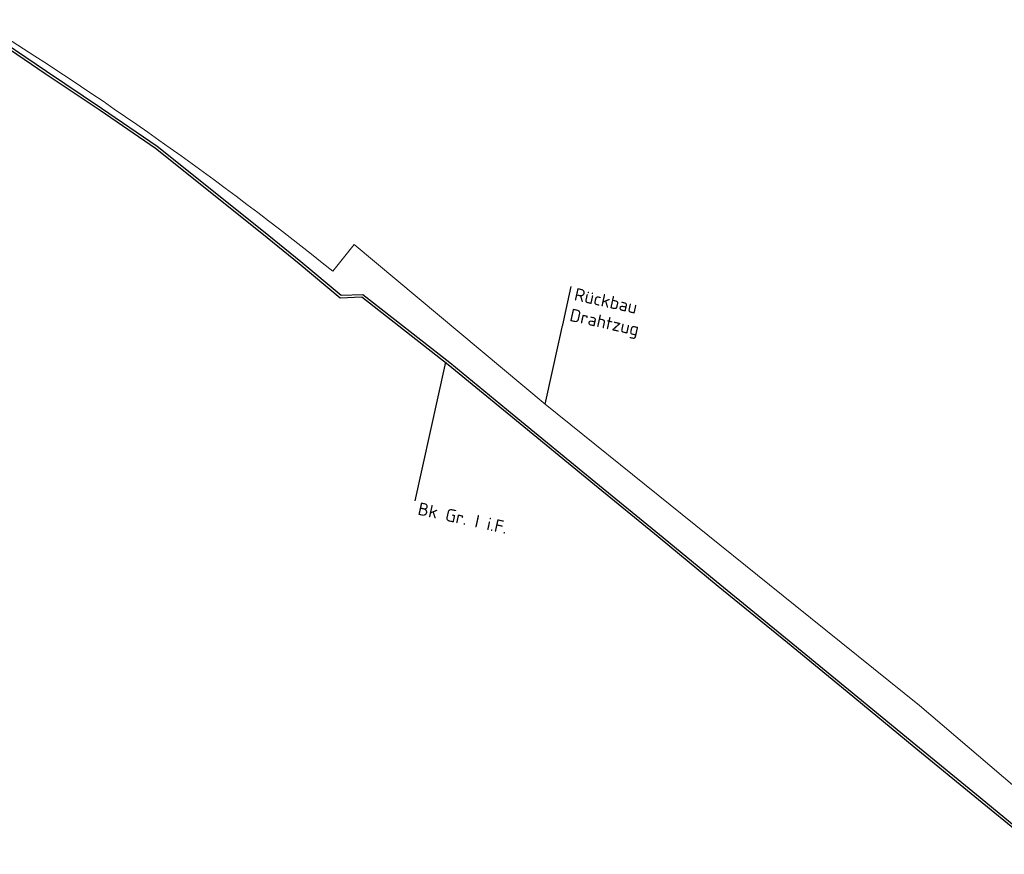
# Model space of a CAD drawing. Header units: metres. Extents: x 3425266 to 3446567, y 5432533 to 5452217.
# Tile 75 of 82: x 3442039 to 3442233, y 5438091 to 5438255. Entities that reach past the tile are written whole.
import ezdxf
from ezdxf import colors
from ezdxf.entities.mleader import LeaderData, LeaderLine
from ezdxf.math import Vec2, Vec3

# ---------------------------------------------------------------- set-up
doc = ezdxf.new("R2010")
doc.units = ezdxf.units.M
doc.header["$MEASUREMENT"] = 0
doc.layers.add('B_KTB_Text', color=7, linetype='Continuous', lineweight=18, true_color=0x939393)
for name, color, linetype, lineweight in [('N_KTB', 10, 'Continuous', 25), ('R_Draht', 40, 'Continuous', 18), ('R_Draht Text', 40, 'Continuous', 18)]:
    doc.layers.add(name, color=color, linetype=linetype, lineweight=lineweight)
doc.styles.add('Isocpeur', font='isocpeur.ttf')

# ---------------------------------------------------------------- blocks, each defined once
blk = doc.blocks.new('_None')

msp = doc.modelspace()

# ---------------------------------------------------------------- linework, layer by layer
at = {"layer": 'R_Draht'}
for p, q in [((3442100.735, 5438205.936), (3442104.935, 5438211.171)), ((3442104.935, 5438211.171), (3442142.536, 5438179.73)), ((3442142.536, 5438179.73), (3442191.756, 5438140.096)), ((3442191.756, 5438140.096), (3442216.243, 5438120.377)), ((3442216.243, 5438120.377), (3442243.64, 5438097.034))]:
    msp.add_line(p, q, dxfattribs=at)
msp.add_lwpolyline([(3442030.712, 5438255.471, -0.0298736), (3442100.735, 5438205.936)], format="xyb", dxfattribs=at)

# ---------------------------------------------------------------- next in the draw order: leaders
at = {"layer": 'B_KTB_Text'}
ml = msp.add_multileader_mtext('Standard', dxfattribs=at)
ml.set_content('Bk Gr. I i.F.', color=256, style='Isocpeur')
ml.set_leader_properties()
ml.set_arrow_properties(name='NONE')
ml.build(insert=Vec2(0, 0))
ml.multileader.update_dxf_attribs({"has_text_frame": 1, "text_left_attachment_type": 0, "text_right_attachment_type": 0, "dogleg_length": 0, "arrow_head_size": 0.18})
ctx = ml.context
ctx.base_point, ctx.char_height, ctx.arrow_head_size, ctx.landing_gap_size, ctx.plane_origin, ctx.plane_x_axis, ctx.plane_y_axis = Vec3(3442116.844, 5438160.67), 2.5, 0.18, 1, Vec3(3442192.847, 5437961.98), Vec3(0.9764281, -0.215843), Vec3(0.215843, 0.9764281)
ctx.left_attachment, ctx.right_attachment = 0, 0
notes = []
notes.append((ctx, [(0, (1, 1, 0), (3442116.844, 5438160.67), (0.9931023, 0.1172511), 0, [(0, [(3442122.884, 5438187.993)], 0, [])])]))
ctx.mtext.insert, ctx.mtext.text_direction, ctx.mtext.rotation, ctx.mtext.flow_direction = Vec3(3442117.821, 5438160.455), Vec3(0.9764281, -0.215843), 6.0656303, 5
ctx.mtext.has_bg_fill, ctx.mtext.bg_color, ctx.mtext.bg_scale_factor, ctx.mtext.bg_transparency, ctx.mtext.use_window_bg_color = 1, -1027028792, 1.5, 0, 1
at = {"layer": 'R_Draht Text'}
ml = msp.add_multileader_mtext('Standard', dxfattribs=at)
ml.set_content('Rückbau\\PDrahtzug', color=256, style='Isocpeur')
ml.set_leader_properties()
ml.set_arrow_properties(name='NONE')
ml.build(insert=Vec2(0, 0))
ml.multileader.update_dxf_attribs({"has_text_frame": 1, "text_left_attachment_type": 0, "text_right_attachment_type": 0, "dogleg_length": 0, "arrow_head_size": 0.18})
ctx = ml.context
ctx.base_point, ctx.char_height, ctx.arrow_head_size, ctx.landing_gap_size, ctx.plane_origin, ctx.plane_x_axis, ctx.plane_y_axis = Vec3(3442147.658, 5438202.898), 2.5, 0.18, 1, Vec3(3442139.833, 5438113.133), Vec3(0.9764281, -0.215843), Vec3(0.215843, 0.9764281)
ctx.left_attachment, ctx.right_attachment = 0, 0
notes.append((ctx, [(1, (1, 1, 0), (3442147.658, 5438202.898), (0.7838916, -0.6208977), 0, [(0, [(3442142.536, 5438179.73)], 0, [])])]))
ctx.mtext.insert, ctx.mtext.text_direction, ctx.mtext.rotation, ctx.mtext.flow_direction = Vec3(3442148.634, 5438202.682), Vec3(0.9764281, -0.215843), 6.0656303, 5
ctx.mtext.has_bg_fill, ctx.mtext.bg_color, ctx.mtext.bg_scale_factor, ctx.mtext.bg_transparency, ctx.mtext.use_window_bg_color = 1, -1027028792, 1.5, 0, 1
for ctx, leaders in notes:
    for number, flags, end, landing, length, lines in leaders:
        leader = LeaderData()
        leader.index, (leader.has_last_leader_line, leader.has_dogleg_vector, leader.attachment_direction) = number, flags
        leader.last_leader_point, leader.dogleg_vector, leader.dogleg_length = Vec3(end), Vec3(landing), length
        for number, points, colour, breaks in lines:
            line = LeaderLine()
            line.index, line.vertices, line.color, line.breaks = number, Vec3.list(points), colors.encode_raw_color(colour), breaks
            leader.lines.append(line)
        ctx.leaders.append(leader)

# ---------------------------------------------------------------- next in the draw order: linework, layer by layer
at = {"layer": 'N_KTB', "flags": 128}
msp.add_lwpolyline([(3442031.571, 5438253.332), (3442044.057, 5438244.891), (3442054.891, 5438237.635), (3442065.795, 5438230.156), (3442076.552, 5438221.573), (3442087.8, 5438212.574), (3442094.092, 5438207.47), (3442102.146, 5438200.704), (3442106.437, 5438200.865), (3442123.431, 5438187.535), (3442135.736, 5438177.441), (3442152.221, 5438163.925), (3442164.758, 5438153.666), (3442176.63, 5438143.879), (3442190.242, 5438132.764), (3442201.984, 5438123.13), (3442215.195, 5438112.266), (3442227.905, 5438101.888), (3442236.079, 5438095.14)], dxfattribs=at)
at = {"layer": 'N_KTB'}
msp.add_lwpolyline([(3442031.843, 5438253.752), (3442044.336, 5438245.306), (3442055.171, 5438238.049), (3442066.092, 5438230.558), (3442076.864, 5438221.963), (3442088.113, 5438212.964), (3442094.41, 5438207.856), (3442102.32, 5438201.21), (3442106.601, 5438201.371), (3442123.744, 5438187.925), (3442136.054, 5438177.827), (3442152.537, 5438164.311), (3442165.075, 5438154.052), (3442176.948, 5438144.265), (3442190.559, 5438133.151), (3442202.301, 5438123.517), (3442215.511, 5438112.652), (3442228.223, 5438102.274), (3442236.398, 5438095.525), (3442241.8, 5438091.074)], dxfattribs=at)

doc.saveas('drawing.dxf')
